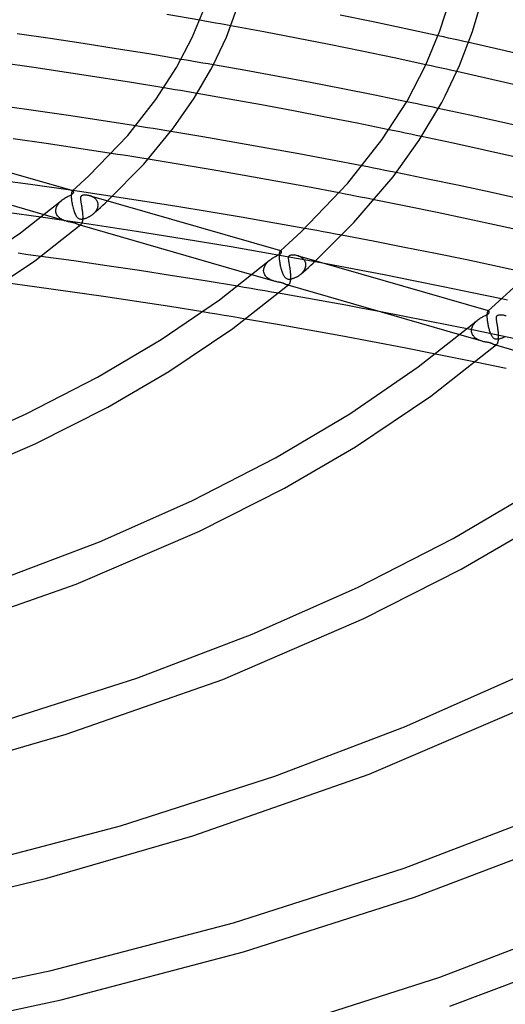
# Model space of a CAD drawing. Header units: millimetres. Extents: x -519 to 519, y -260 to 440.
# Tile 79 of 107: x 127 to 190, y 142 to 270. Entities that reach past the tile are written whole.
import ezdxf

# ---------------------------------------------------------------- set-up
doc = ezdxf.new("R2010")
doc.units = ezdxf.units.MM
doc.layers.add('HIDDEN', color=7, linetype='Continuous')
doc.layers.add('THICK', color=7, linetype='Continuous')

msp = doc.modelspace()

# ---------------------------------------------------------------- linework, layer by layer
at = {"layer": 'HIDDEN'}
for p, q in [((150.76, 269.39), (150.09, 269.5)), ((151.43, 269.27), (150.76, 269.39)), ((152.1, 269.15), (151.43, 269.27)), ((152.77, 269.03), (152.1, 269.15)), ((153.44, 268.9), (152.77, 269.03)), ((154.11, 268.78), (153.44, 268.9)), ((181.56, 267.36), (180.9, 267.5)), ((182.21, 267.21), (181.56, 267.36)), ((182.87, 267.07), (182.21, 267.21)), ((183.53, 266.92), (182.87, 267.07)), ((184.18, 266.78), (183.53, 266.92)), ((184.84, 266.63), (184.18, 266.78)), ((148.38, 264.33), (147.69, 264.45)), ((149.07, 264.22), (148.38, 264.33)), ((149.77, 264.1), (149.07, 264.22)), ((150.46, 263.98), (149.77, 264.1)), ((151.15, 263.86), (150.46, 263.98)), ((151.84, 263.74), (151.15, 263.86)), ((179.98, 263.61), (179.31, 263.75)), ((180.65, 263.46), (179.98, 263.61)), ((181.31, 263.32), (180.65, 263.46)), ((181.97, 263.17), (181.31, 263.32)), ((182.64, 263.02), (181.97, 263.17)), ((183.3, 262.88), (182.64, 263.02)), ((146.17, 260.65), (145.46, 260.77)), ((146.89, 260.53), (146.17, 260.65)), ((147.6, 260.41), (146.89, 260.53)), ((148.31, 260.29), (147.6, 260.41)), ((149.03, 260.17), (148.31, 260.29)), ((149.74, 260.04), (149.03, 260.17)), ((177.49, 258.83), (176.8, 258.97)), ((178.17, 258.69), (177.49, 258.83)), ((178.85, 258.55), (178.17, 258.69)), ((179.54, 258.4), (178.85, 258.55)), ((180.22, 258.26), (179.54, 258.4)), ((180.9, 258.11), (180.22, 258.26)), ((142.57, 255.74), (141.81, 255.86)), ((143.32, 255.62), (142.57, 255.74)), ((144.08, 255.5), (143.32, 255.62)), ((144.83, 255.38), (144.08, 255.5)), ((145.59, 255.25), (144.83, 255.38)), ((146.34, 255.13), (145.59, 255.25)), ((175.23, 255.22), (174.52, 255.36)), ((175.93, 255.07), (175.23, 255.22)), ((176.63, 254.92), (175.93, 255.07)), ((177.34, 254.78), (176.63, 254.92)), ((178.04, 254.63), (177.34, 254.78)), ((178.74, 254.48), (178.04, 254.63)), ((139.45, 252.18), (138.65, 252.3)), ((140.24, 252.06), (139.45, 252.18)), ((141.03, 251.93), (140.24, 252.06)), ((141.82, 251.81), (141.03, 251.93)), ((142.61, 251.68), (141.82, 251.81)), ((143.4, 251.55), (142.61, 251.68)), ((171.8, 250.55), (171.07, 250.69)), ((172.54, 250.4), (171.8, 250.55)), ((173.27, 250.26), (172.54, 250.4)), ((174, 250.11), (173.27, 250.26)), ((174.74, 249.97), (174, 250.11)), ((175.47, 249.82), (174.74, 249.97)), ((128.23, 248.28), (123.07, 248.98)), ((133.38, 247.55), (128.23, 248.28)), ((133.5, 247), (133.49, 246.9)), ((133.49, 246.9), (133.49, 246.79)), ((133.51, 247.09), (133.5, 247)), ((133.52, 247.17), (133.51, 247.09)), ((133.53, 247.24), (133.52, 247.17)), ((133.55, 247.29), (133.53, 247.24)), ((133.57, 247.34), (133.55, 247.29)), ((133.58, 247.38), (133.57, 247.34)), ((133.6, 247.41), (133.58, 247.38)), ((133.63, 247.43), (133.6, 247.41)), ((133.64, 247.44), (133.63, 247.43)), ((133.63, 247.43), (133.63, 247.44)), ((133.63, 247.44), (133.64, 247.44)), ((133.65, 247.45), (133.64, 247.44)), ((133.64, 247.44), (133.64, 247.45)), ((133.64, 247.45), (133.65, 247.45)), ((133.65, 247.45), (133.66, 247.46)), ((133.67, 247.45), (133.65, 247.45)), ((133.66, 247.46), (133.66, 247.47)), ((133.68, 247.46), (133.67, 247.45)), ((133.69, 247.46), (133.68, 247.46)), ((133.71, 247.45), (133.69, 247.46)), ((134.55, 247.38), (133.7, 247.5)), ((135.4, 247.25), (134.55, 247.38)), ((136.24, 247.13), (135.4, 247.25)), ((135.97, 246.8), (135.86, 246.83)), ((137.09, 247), (136.24, 247.13)), ((137.93, 246.88), (137.09, 247)), ((138.78, 246.75), (137.93, 246.88)), ((168.85, 247.05), (168.1, 247.19)), ((169.61, 246.9), (168.85, 247.05)), ((170.37, 246.75), (169.61, 246.9)), ((131.62, 245.46), (131.67, 245.56)), ((131.67, 245.56), (131.73, 245.66)), ((131.73, 245.66), (131.8, 245.76)), ((131.8, 245.76), (131.87, 245.86)), ((131.87, 245.86), (131.95, 245.95)), ((131.95, 245.95), (132.04, 246.04)), ((132.04, 246.04), (132.13, 246.13)), ((132.13, 246.13), (132.22, 246.22)), ((133.49, 246.79), (133.49, 246.67)), ((133.49, 246.67), (133.49, 246.66)), ((133.49, 246.66), (133.49, 246.65)), ((133.49, 246.65), (133.49, 246.63)), ((133.49, 246.63), (133.49, 246.62)), ((133.49, 246.62), (133.49, 246.6)), ((133.49, 246.6), (133.49, 246.59)), ((133.49, 246.59), (133.5, 246.46)), ((133.5, 246.46), (133.51, 246.32)), ((133.51, 246.32), (133.53, 246.17)), ((133.53, 246.17), (133.55, 246.02)), ((133.55, 246.02), (133.58, 245.87)), ((133.58, 245.87), (133.61, 245.71)), ((133.61, 245.71), (133.64, 245.55)), ((136.08, 246.76), (135.97, 246.8)), ((136.19, 246.71), (136.08, 246.76)), ((136.29, 246.66), (136.19, 246.71)), ((136.38, 246.6), (136.29, 246.66)), ((136.48, 246.53), (136.38, 246.6)), ((136.56, 246.47), (136.48, 246.53)), ((136.64, 246.39), (136.56, 246.47)), ((136.71, 246.32), (136.64, 246.39)), ((136.77, 246.23), (136.71, 246.32)), ((136.82, 246.15), (136.77, 246.23)), ((136.87, 246.06), (136.82, 246.15)), ((136.9, 245.96), (136.87, 246.06)), ((136.93, 245.87), (136.9, 245.96)), ((136.95, 245.77), (136.93, 245.87)), ((136.94, 245.5), (136.95, 245.59)), ((136.95, 245.67), (136.95, 245.77)), ((136.95, 245.66), (136.95, 245.67)), ((136.95, 245.65), (136.95, 245.66)), ((136.95, 245.63), (136.95, 245.65)), ((136.95, 245.62), (136.95, 245.63)), ((136.95, 245.6), (136.95, 245.62)), ((136.95, 245.59), (136.95, 245.6)), ((137.27, 245.33), (137.57, 245.61)), ((137.57, 245.61), (137.87, 245.89)), ((137.87, 245.89), (138.17, 246.16)), ((171.12, 246.6), (170.37, 246.75)), ((171.88, 246.46), (171.12, 246.6)), ((172.63, 246.31), (171.88, 246.46)), ((132.86, 243.53), (129.97, 244.37)), ((131.49, 244.94), (131.5, 245.05)), ((131.49, 244.93), (131.49, 244.94)), ((131.49, 244.91), (131.49, 244.93)), ((131.49, 244.9), (131.49, 244.91)), ((131.49, 244.89), (131.49, 244.9)), ((131.49, 244.87), (131.49, 244.89)), ((131.49, 244.86), (131.49, 244.87)), ((131.51, 244.72), (131.49, 244.86)), ((131.5, 245.05), (131.52, 245.15)), ((131.54, 244.59), (131.51, 244.72)), ((131.52, 245.15), (131.54, 245.25)), ((131.54, 245.25), (131.58, 245.36)), ((131.58, 244.47), (131.54, 244.59)), ((131.58, 245.36), (131.62, 245.46)), ((131.64, 244.36), (131.58, 244.47)), ((131.71, 244.25), (131.64, 244.36)), ((133.64, 245.55), (133.67, 245.4)), ((133.67, 245.4), (133.71, 245.24)), ((133.71, 245.24), (133.76, 245.09)), ((133.76, 245.09), (133.8, 244.94)), ((133.8, 244.94), (133.85, 244.8)), ((133.85, 244.8), (133.9, 244.66)), ((133.9, 244.66), (133.96, 244.52)), ((133.96, 244.52), (134.01, 244.4)), ((134.01, 244.4), (134.07, 244.29)), ((134.07, 244.29), (134.13, 244.19)), ((136.05, 244.27), (136.12, 244.32)), ((136.12, 244.32), (136.2, 244.38)), ((136.2, 244.38), (136.27, 244.44)), ((136.27, 244.44), (136.35, 244.5)), ((136.35, 244.5), (136.66, 244.78)), ((136.35, 244.5), (136.42, 244.57)), ((136.42, 244.57), (136.49, 244.64)), ((136.49, 244.64), (136.56, 244.71)), ((136.56, 244.71), (136.62, 244.79)), ((136.62, 244.79), (136.68, 244.87)), ((136.66, 244.78), (136.96, 245.05)), ((136.68, 244.87), (136.74, 244.95)), ((136.74, 244.95), (136.79, 245.04)), ((136.79, 245.04), (136.83, 245.12)), ((136.83, 245.12), (136.87, 245.21)), ((136.87, 245.21), (136.9, 245.31)), ((136.9, 245.31), (136.93, 245.4)), ((136.93, 245.4), (136.94, 245.5)), ((136.96, 245.05), (137.27, 245.33)), ((135.75, 243.16), (129.57, 244.05)), ((131.79, 244.15), (131.71, 244.25)), ((131.87, 244.06), (131.79, 244.15)), ((131.97, 243.98), (131.87, 244.06)), ((132.07, 243.9), (131.97, 243.98)), ((132.17, 243.83), (132.07, 243.9)), ((132.28, 243.76), (132.17, 243.83)), ((132.4, 243.71), (132.28, 243.76)), ((132.52, 243.65), (132.4, 243.71)), ((132.63, 243.61), (132.52, 243.65)), ((132.75, 243.57), (132.63, 243.61)), ((132.86, 243.53), (132.75, 243.57)), ((132.97, 243.5), (132.86, 243.53)), ((133.07, 243.48), (132.97, 243.5)), ((133.18, 243.46), (133.07, 243.48)), ((133.27, 243.44), (133.18, 243.46)), ((133.36, 243.42), (133.27, 243.44)), ((133.46, 243.4), (133.36, 243.42)), ((133.54, 243.39), (133.46, 243.4)), ((133.63, 243.37), (133.54, 243.39)), ((133.71, 243.35), (133.63, 243.37)), ((133.79, 243.34), (133.71, 243.35)), ((133.86, 243.32), (133.79, 243.34)), ((133.93, 243.3), (133.86, 243.32)), ((133.99, 243.28), (133.93, 243.3)), ((134.05, 243.26), (133.99, 243.28)), ((134.11, 243.24), (134.05, 243.26)), ((134.18, 243.21), (134.11, 243.24)), ((134.13, 244.19), (134.19, 244.1)), ((134.25, 243.17), (134.18, 243.21)), ((134.19, 244.1), (134.26, 244.03)), ((134.31, 243.14), (134.25, 243.17)), ((134.26, 244.03), (134.32, 243.97)), ((134.37, 243.11), (134.31, 243.14)), ((134.32, 243.97), (134.38, 243.92)), ((134.43, 243.08), (134.37, 243.11)), ((134.38, 243.92), (134.44, 243.88)), ((134.49, 243.06), (134.43, 243.08)), ((134.44, 243.88), (134.5, 243.86)), ((134.54, 243.05), (134.49, 243.06)), ((134.64, 243.02), (134.49, 243.06)), ((134.5, 243.86), (134.56, 243.84)), ((134.58, 243.05), (134.54, 243.05)), ((134.56, 243.84), (134.63, 243.83)), ((134.62, 243.05), (134.58, 243.05)), ((134.66, 243.06), (134.62, 243.05)), ((134.63, 243.83), (134.7, 243.82)), ((134.7, 243.08), (134.66, 243.06)), ((134.7, 243.82), (134.78, 243.82)), ((134.73, 243.1), (134.7, 243.08)), ((134.78, 243.82), (134.85, 243.82)), ((134.85, 243.82), (134.93, 243.83)), ((134.93, 243.83), (135.01, 243.84)), ((135.01, 243.84), (135.08, 243.85)), ((135.08, 243.85), (135.15, 243.87)), ((135.15, 243.87), (135.22, 243.89)), ((135.22, 243.89), (135.29, 243.91)), ((135.29, 243.91), (135.36, 243.93)), ((135.36, 243.93), (135.43, 243.95)), ((135.43, 243.95), (135.5, 243.98)), ((135.5, 243.98), (135.58, 244.01)), ((135.58, 244.01), (135.65, 244.05)), ((135.65, 244.05), (135.73, 244.09)), ((135.73, 244.09), (135.81, 244.13)), ((141.92, 242.22), (135.75, 243.16)), ((135.81, 244.13), (135.89, 244.17)), ((135.89, 244.17), (135.97, 244.22)), ((135.97, 244.22), (136.05, 244.27)), ((148.05, 241.24), (141.92, 242.22)), ((164.44, 242.47), (163.64, 242.61)), ((165.23, 242.32), (164.44, 242.47)), ((166.03, 242.17), (165.23, 242.32)), ((166.82, 242.03), (166.03, 242.17)), ((167.62, 241.88), (166.82, 242.03)), ((168.41, 241.73), (167.62, 241.88)), ((154.13, 240.23), (148.05, 241.24)), ((127.6, 239.26), (126.63, 239.39)), ((128.57, 239.13), (127.6, 239.26)), ((160.17, 239.17), (154.13, 240.23)), ((160.35, 239.32), (160.34, 239.23)), ((160.34, 239.23), (160.34, 239.14)), ((160.36, 239.39), (160.35, 239.32)), ((160.37, 239.46), (160.36, 239.39)), ((160.39, 239.51), (160.37, 239.46)), ((160.4, 239.56), (160.39, 239.51)), ((160.42, 239.6), (160.4, 239.56)), ((160.44, 239.64), (160.42, 239.6)), ((160.45, 239.66), (160.44, 239.64)), ((160.47, 239.68), (160.45, 239.66)), ((160.49, 239.69), (160.47, 239.68)), ((160.47, 239.68), (160.48, 239.69)), ((160.48, 239.69), (160.49, 239.69)), ((160.5, 239.7), (160.49, 239.69)), ((160.49, 239.69), (160.49, 239.7)), ((160.49, 239.7), (160.5, 239.7)), ((160.5, 239.7), (160.51, 239.71)), ((160.51, 239.7), (160.5, 239.7)), ((160.51, 239.71), (160.51, 239.72)), ((160.53, 239.71), (160.51, 239.7)), ((160.54, 239.71), (160.53, 239.71)), ((160.55, 239.7), (160.54, 239.71)), ((129.54, 239), (128.57, 239.13)), ((158.54, 237.86), (158.61, 237.97)), ((158.61, 237.97), (158.69, 238.07)), ((158.69, 238.07), (158.77, 238.18)), ((158.77, 238.18), (158.87, 238.28)), ((158.87, 238.28), (158.97, 238.37)), ((158.97, 238.37), (159.07, 238.47)), ((166.19, 238.08), (160.17, 239.17)), ((160.34, 239.14), (160.34, 239.04)), ((160.34, 239.04), (160.34, 238.92)), ((160.34, 238.92), (160.34, 238.91)), ((160.34, 238.91), (160.34, 238.9)), ((160.34, 238.9), (160.34, 238.88)), ((160.34, 238.88), (160.34, 238.87)), ((160.34, 238.87), (160.34, 238.85)), ((160.34, 238.85), (160.34, 238.84)), ((160.34, 238.84), (160.35, 238.72)), ((160.35, 238.72), (160.36, 238.59)), ((160.36, 238.59), (160.37, 238.46)), ((160.37, 238.46), (160.39, 238.33)), ((160.39, 238.33), (160.41, 238.19)), ((160.41, 238.19), (160.44, 238.05)), ((160.44, 238.05), (160.46, 237.91)), ((162.82, 239.05), (162.7, 239.08)), ((162.93, 239), (162.82, 239.05)), ((163.04, 238.96), (162.93, 239)), ((163.14, 238.9), (163.04, 238.96)), ((163.23, 238.85), (163.14, 238.9)), ((163.33, 238.78), (163.23, 238.85)), ((163.41, 238.71), (163.33, 238.78)), ((163.49, 238.64), (163.41, 238.71)), ((163.56, 238.56), (163.49, 238.64)), ((163.62, 238.48), (163.56, 238.56)), ((163.67, 238.4), (163.62, 238.48)), ((163.72, 238.31), (163.67, 238.4)), ((163.75, 238.21), (163.72, 238.31)), ((163.78, 238.12), (163.75, 238.21)), ((163.79, 238.02), (163.78, 238.12)), ((163.8, 237.92), (163.79, 238.02)), ((163.8, 237.91), (163.8, 237.92)), ((164.43, 237.85), (164.73, 238.13)), ((164.73, 238.13), (165.03, 238.41)), ((158.34, 237.19), (158.35, 237.3)), ((158.34, 237.18), (158.34, 237.19)), ((158.34, 237.16), (158.34, 237.18)), ((158.34, 237.15), (158.34, 237.16)), ((158.34, 237.13), (158.34, 237.15)), ((158.34, 237.12), (158.34, 237.13)), ((158.34, 237.11), (158.34, 237.12)), ((158.36, 236.97), (158.34, 237.11)), ((158.35, 237.3), (158.37, 237.41)), ((158.39, 236.84), (158.36, 236.97)), ((158.37, 237.41), (158.4, 237.52)), ((158.43, 236.72), (158.39, 236.84)), ((158.4, 237.52), (158.44, 237.64)), ((158.49, 236.61), (158.43, 236.72)), ((158.44, 237.64), (158.49, 237.75)), ((158.49, 237.75), (158.54, 237.86)), ((160.46, 237.91), (160.49, 237.77)), ((160.49, 237.77), (160.53, 237.63)), ((160.53, 237.63), (160.56, 237.49)), ((160.56, 237.49), (160.6, 237.35)), ((160.6, 237.35), (160.64, 237.22)), ((160.64, 237.22), (160.68, 237.09)), ((160.68, 237.09), (160.73, 236.96)), ((160.73, 236.96), (160.77, 236.84)), ((160.77, 236.84), (160.82, 236.73)), ((160.82, 236.73), (160.87, 236.62)), ((163.01, 236.6), (163.1, 236.67)), ((163.1, 236.67), (163.19, 236.74)), ((163.19, 236.75), (163.5, 237.02)), ((163.19, 236.74), (163.28, 236.83)), ((163.28, 236.83), (163.37, 236.92)), ((163.37, 236.92), (163.46, 237.02)), ((163.46, 237.02), (163.53, 237.12)), ((163.5, 237.02), (163.81, 237.3)), ((163.53, 237.12), (163.61, 237.23)), ((163.61, 237.23), (163.67, 237.35)), ((163.67, 237.35), (163.72, 237.46)), ((163.72, 237.46), (163.76, 237.59)), ((163.76, 237.59), (163.79, 237.71)), ((163.79, 237.71), (163.8, 237.84)), ((163.8, 237.9), (163.8, 237.91)), ((163.8, 237.88), (163.8, 237.9)), ((163.8, 237.87), (163.8, 237.88)), ((163.8, 237.85), (163.8, 237.87)), ((163.8, 237.84), (163.8, 237.85)), ((163.81, 237.3), (164.12, 237.58)), ((164.12, 237.58), (164.43, 237.85)), ((159.71, 235.78), (156.83, 236.61)), ((158.56, 236.5), (158.49, 236.61)), ((158.63, 236.4), (158.56, 236.5)), ((158.72, 236.31), (158.63, 236.4)), ((158.81, 236.23), (158.72, 236.31)), ((158.91, 236.15), (158.81, 236.23)), ((159.02, 236.08), (158.91, 236.15)), ((159.12, 236.02), (159.02, 236.08)), ((159.24, 235.96), (159.12, 236.02)), ((159.35, 235.91), (159.24, 235.96)), ((159.47, 235.86), (159.35, 235.91)), ((159.59, 235.82), (159.47, 235.86)), ((159.71, 235.78), (159.59, 235.82)), ((159.82, 235.75), (159.71, 235.78)), ((159.94, 235.73), (159.82, 235.75)), ((160.04, 235.7), (159.94, 235.73)), ((160.15, 235.68), (160.04, 235.7)), ((160.24, 235.66), (160.15, 235.68)), ((160.33, 235.65), (160.24, 235.66)), ((160.42, 235.63), (160.33, 235.65)), ((160.49, 235.62), (160.42, 235.63)), ((160.56, 235.6), (160.49, 235.62)), ((160.63, 235.59), (160.56, 235.6)), ((160.69, 235.57), (160.63, 235.59)), ((160.75, 235.56), (160.69, 235.57)), ((160.8, 235.54), (160.75, 235.56)), ((160.86, 235.53), (160.8, 235.54)), ((160.91, 235.51), (160.86, 235.53)), ((160.87, 236.62), (160.93, 236.53)), ((160.96, 235.49), (160.91, 235.51)), ((160.93, 236.53), (160.98, 236.43)), ((161.01, 235.46), (160.96, 235.49)), ((160.98, 236.43), (161.04, 236.35)), ((161.06, 235.44), (161.01, 235.46)), ((161.04, 236.35), (161.1, 236.28)), ((161.1, 235.42), (161.06, 235.44)), ((161.1, 236.28), (161.16, 236.22)), ((161.15, 235.4), (161.1, 235.42)), ((161.19, 235.38), (161.15, 235.4)), ((161.16, 236.22), (161.23, 236.17)), ((161.23, 236.17), (161.29, 236.13)), ((161.29, 236.13), (161.36, 236.11)), ((161.36, 236.11), (161.43, 236.09)), ((161.43, 236.09), (161.5, 236.07)), ((161.5, 236.07), (161.58, 236.07)), ((161.58, 236.07), (161.66, 236.07)), ((161.66, 236.07), (161.75, 236.07)), ((161.75, 236.07), (161.83, 236.08)), ((161.83, 236.08), (161.9, 236.1)), ((161.9, 236.1), (161.99, 236.11)), ((161.99, 236.11), (162.07, 236.14)), ((162.07, 236.14), (162.16, 236.16)), ((162.16, 236.16), (162.25, 236.19)), ((162.25, 236.19), (162.34, 236.23)), ((162.34, 236.23), (162.43, 236.27)), ((162.43, 236.27), (162.53, 236.31)), ((162.53, 236.31), (162.63, 236.36)), ((162.63, 236.36), (162.72, 236.41)), ((162.72, 236.41), (162.82, 236.47)), ((162.82, 236.47), (162.91, 236.53)), ((162.91, 236.53), (163.01, 236.6)), ((155.84, 234.98), (154.96, 235.13)), ((156.72, 234.84), (155.84, 234.98)), ((157.6, 234.69), (156.72, 234.84)), ((158.48, 234.54), (157.6, 234.69)), ((159.36, 234.38), (158.48, 234.54)), ((160.24, 234.23), (159.36, 234.38)), ((161.23, 235.36), (161.19, 235.38)), ((161.27, 235.34), (161.23, 235.36)), ((161.3, 235.33), (161.27, 235.34)), ((161.34, 235.31), (161.3, 235.33)), ((161.38, 235.3), (161.34, 235.31)), ((161.49, 235.27), (161.34, 235.31)), ((161.41, 235.3), (161.38, 235.3)), ((161.45, 235.3), (161.41, 235.3)), ((161.49, 235.3), (161.45, 235.3)), ((161.52, 235.31), (161.49, 235.3)), ((161.55, 235.33), (161.52, 235.31)), ((161.58, 235.35), (161.55, 235.33)), ((189.85, 233.32), (189.06, 233.49)), ((151.39, 231.67), (150.46, 231.82)), ((152.31, 231.52), (151.39, 231.67)), ((185.49, 229.46), (173.28, 231.87)), ((187.2, 231.58), (187.19, 231.49)), ((187.21, 231.66), (187.2, 231.58)), ((187.23, 231.73), (187.21, 231.66)), ((187.24, 231.79), (187.23, 231.73)), ((187.26, 231.84), (187.24, 231.79)), ((187.28, 231.88), (187.26, 231.84)), ((187.3, 231.91), (187.28, 231.88)), ((187.32, 231.93), (187.3, 231.91)), ((187.34, 231.94), (187.32, 231.93)), ((187.32, 231.93), (187.33, 231.94)), ((187.33, 231.94), (187.34, 231.95)), ((187.33, 231.94), (187.33, 231.94)), ((187.35, 231.95), (187.34, 231.94)), ((187.34, 231.95), (187.35, 231.95)), ((187.35, 231.96), (187.36, 231.97)), ((187.35, 231.95), (187.35, 231.96)), ((187.36, 231.95), (187.35, 231.95)), ((187.38, 231.96), (187.36, 231.95)), ((187.39, 231.96), (187.38, 231.96)), ((187.4, 231.95), (187.39, 231.96)), ((153.24, 231.36), (152.31, 231.52)), ((154.16, 231.21), (153.24, 231.36)), ((155.08, 231.06), (154.16, 231.21)), ((156, 230.9), (155.08, 231.06)), ((185.44, 230.19), (185.52, 230.3)), ((185.52, 230.3), (185.61, 230.41)), ((185.61, 230.41), (185.71, 230.52)), ((185.71, 230.52), (185.81, 230.62)), ((185.81, 230.62), (185.92, 230.71)), ((187.19, 231.4), (187.18, 231.29)), ((187.18, 231.29), (187.19, 231.17)), ((187.19, 231.49), (187.19, 231.4)), ((187.19, 231.17), (187.19, 231.16)), ((187.19, 231.16), (187.19, 231.15)), ((187.19, 231.15), (187.19, 231.13)), ((187.19, 231.13), (187.19, 231.12)), ((187.19, 231.12), (187.19, 231.1)), ((187.19, 231.1), (187.19, 231.09)), ((187.19, 231.09), (187.2, 230.97)), ((187.2, 230.97), (187.21, 230.85)), ((187.21, 230.85), (187.22, 230.72)), ((187.22, 230.72), (187.24, 230.59)), ((187.24, 230.59), (187.26, 230.46)), ((187.26, 230.46), (187.28, 230.33)), ((187.28, 230.33), (187.3, 230.2)), ((189.66, 231.3), (189.55, 231.33)), ((185.19, 229.44), (185.2, 229.57)), ((185.19, 229.43), (185.19, 229.44)), ((185.19, 229.41), (185.19, 229.43)), ((185.19, 229.4), (185.19, 229.41)), ((185.19, 229.38), (185.19, 229.4)), ((185.19, 229.37), (185.19, 229.38)), ((185.19, 229.36), (185.19, 229.37)), ((185.2, 229.23), (185.19, 229.36)), ((185.2, 229.57), (185.22, 229.7)), ((185.23, 229.11), (185.2, 229.23)), ((185.22, 229.7), (185.26, 229.82)), ((185.27, 228.99), (185.23, 229.11)), ((185.26, 229.82), (185.31, 229.95)), ((185.31, 229.95), (185.37, 230.07)), ((185.37, 230.07), (185.44, 230.19)), ((197.5, 226.9), (185.49, 229.46)), ((187.3, 230.2), (187.33, 230.07)), ((187.33, 230.07), (187.36, 229.94)), ((187.36, 229.94), (187.39, 229.81)), ((187.39, 229.81), (187.42, 229.69)), ((187.42, 229.69), (187.46, 229.57)), ((187.46, 229.57), (187.49, 229.45)), ((187.49, 229.45), (187.53, 229.34)), ((187.53, 229.34), (187.57, 229.23)), ((187.57, 229.23), (187.61, 229.13)), ((187.61, 229.13), (187.65, 229.03)), ((187.65, 229.03), (187.69, 228.94)), ((186.55, 228.03), (183.69, 228.86)), ((185.33, 228.88), (185.27, 228.99)), ((185.39, 228.77), (185.33, 228.88)), ((185.47, 228.67), (185.39, 228.77)), ((185.55, 228.58), (185.47, 228.67)), ((185.64, 228.49), (185.55, 228.58)), ((185.75, 228.41), (185.64, 228.49)), ((185.85, 228.34), (185.75, 228.41)), ((185.96, 228.27), (185.85, 228.34)), ((186.08, 228.21), (185.96, 228.27)), ((186.2, 228.16), (186.08, 228.21)), ((186.31, 228.11), (186.2, 228.16)), ((186.43, 228.07), (186.31, 228.11)), ((186.56, 228.03), (186.43, 228.07)), ((186.67, 228), (186.56, 228.03)), ((186.79, 227.97), (186.67, 228)), ((186.91, 227.95), (186.79, 227.97)), ((187.02, 227.93), (186.91, 227.95)), ((187.12, 227.91), (187.02, 227.93)), ((187.22, 227.89), (187.12, 227.91)), ((187.31, 227.87), (187.22, 227.89)), ((187.38, 227.86), (187.31, 227.87)), ((187.45, 227.85), (187.38, 227.86)), ((187.5, 227.83), (187.45, 227.85)), ((187.55, 227.82), (187.5, 227.83)), ((187.6, 227.81), (187.55, 227.82)), ((187.65, 227.79), (187.6, 227.81)), ((187.69, 227.78), (187.65, 227.79)), ((187.69, 228.94), (187.73, 228.86)), ((187.74, 227.76), (187.69, 227.78)), ((187.73, 228.86), (187.77, 228.78)), ((187.79, 227.74), (187.74, 227.76)), ((187.77, 228.78), (187.81, 228.71)), ((187.81, 228.71), (187.86, 228.64)), ((187.86, 228.64), (187.91, 228.58)), ((187.91, 228.58), (187.96, 228.52)), ((187.96, 228.52), (188.01, 228.47)), ((188.01, 228.47), (188.07, 228.42)), ((188.07, 228.42), (188.13, 228.39)), ((188.13, 228.39), (188.19, 228.36)), ((188.19, 228.36), (188.25, 228.34)), ((188.25, 228.34), (188.32, 228.33)), ((188.32, 228.33), (188.39, 228.32)), ((188.39, 228.32), (188.47, 228.32)), ((188.47, 228.32), (188.56, 228.32)), ((188.56, 228.32), (188.65, 228.33)), ((188.65, 228.33), (188.73, 228.34)), ((188.73, 228.34), (188.82, 228.36)), ((188.82, 228.36), (188.9, 228.38)), ((188.9, 228.38), (188.99, 228.41)), ((188.99, 228.41), (189.08, 228.44)), ((189.08, 228.44), (189.18, 228.48)), ((189.18, 228.48), (189.28, 228.52)), ((189.28, 228.52), (189.37, 228.56)), ((189.37, 228.56), (189.47, 228.61)), ((189.47, 228.61), (189.57, 228.66)), ((187.84, 227.72), (187.79, 227.74)), ((187.89, 227.7), (187.84, 227.72)), ((187.94, 227.67), (187.89, 227.7)), ((187.99, 227.65), (187.94, 227.67)), ((188.04, 227.62), (187.99, 227.65)), ((188.09, 227.6), (188.04, 227.62)), ((188.14, 227.58), (188.09, 227.6)), ((188.19, 227.56), (188.14, 227.58)), ((188.23, 227.55), (188.19, 227.56)), ((188.33, 227.52), (188.19, 227.56)), ((188.27, 227.55), (188.23, 227.55)), ((188.32, 227.55), (188.27, 227.55)), ((188.36, 227.56), (188.32, 227.55)), ((188.4, 227.58), (188.36, 227.56)), ((188.43, 227.6), (188.4, 227.58)), ((181.41, 226.2), (180.55, 226.38)), ((182.27, 226.03), (181.41, 226.2)), ((183.12, 225.86), (182.27, 226.03)), ((183.98, 225.68), (183.12, 225.86)), ((184.84, 225.51), (183.98, 225.68)), ((185.69, 225.33), (184.84, 225.51))]:
    msp.add_line(p, q, dxfattribs=at)
at = {"layer": 'THICK'}
for p, q in [((181.12, 268.12), (182.43, 272.26)), ((185.34, 268.05), (186.54, 272.16)), ((150.09, 269.5), (145.85, 270.24)), ((149.12, 267.27), (150.63, 270.89)), ((153.52, 267.32), (154.85, 270.88)), ((172.49, 269.29), (168.24, 270.15)), ((158.36, 268), (154.11, 268.78)), ((176.71, 268.4), (172.49, 269.29)), ((130.76, 267.13), (126.48, 267.75)), ((147.1, 263.41), (149.12, 267.27)), ((151.82, 263.7), (153.52, 267.32)), ((162.6, 267.19), (158.36, 268)), ((180.9, 267.5), (176.71, 268.4)), ((179.3, 263.73), (181.12, 268.12)), ((183.66, 263.68), (185.34, 268.05)), ((135.02, 266.49), (130.76, 267.13)), ((139.27, 265.83), (135.02, 266.49)), ((166.81, 266.36), (162.6, 267.19)), ((171.01, 265.51), (166.81, 266.36)), ((188.97, 265.69), (184.84, 266.63)), ((143.49, 265.15), (139.27, 265.83)), ((147.69, 264.45), (143.49, 265.15)), ((175.18, 264.64), (171.01, 265.51)), ((193.12, 264.72), (188.97, 265.69)), ((128.63, 263.4), (124.38, 264.01)), ((132.87, 262.77), (128.63, 263.4)), ((144.42, 259.26), (147.1, 263.41)), ((151.53, 263.15), (151.82, 263.7)), ((156.04, 263), (151.84, 263.74)), ((179.31, 263.75), (175.18, 264.64)), ((176.86, 259.07), (179.3, 263.73)), ((181.79, 259.73), (183.66, 263.68)), ((137.08, 262.12), (132.87, 262.77)), ((141.28, 261.46), (137.08, 262.12)), ((149.35, 259.42), (151.53, 263.15)), ((160.22, 262.23), (156.04, 263)), ((164.39, 261.45), (160.22, 262.23)), ((187.44, 261.94), (183.3, 262.88)), ((145.46, 260.77), (141.28, 261.46)), ((168.55, 260.64), (164.39, 261.45)), ((191.56, 260.98), (187.44, 261.94)), ((153.9, 259.31), (149.74, 260.04)), ((172.69, 259.82), (168.55, 260.64)), ((176.8, 258.97), (172.69, 259.82)), ((181.34, 258.9), (181.79, 259.73)), ((129.19, 257.76), (124.95, 258.35)), ((140.78, 254.63), (144.42, 259.26)), ((146.69, 255.59), (149.35, 259.42)), ((158.05, 258.56), (153.9, 259.31)), ((162.2, 257.79), (158.05, 258.56)), ((173.61, 254.05), (176.86, 259.07)), ((178.43, 254.01), (181.34, 258.9)), ((133.41, 257.14), (129.19, 257.76)), ((137.62, 256.51), (133.41, 257.14)), ((166.33, 257), (162.2, 257.79)), ((184.99, 257.23), (180.9, 258.11)), ((189.05, 256.33), (184.99, 257.23)), ((141.81, 255.86), (137.62, 256.51)), ((170.43, 256.19), (166.33, 257)), ((174.52, 255.36), (170.43, 256.19)), ((193.08, 255.41), (189.05, 256.33)), ((133.71, 247.45), (109.02, 254.58)), ((135.76, 249.39), (140.78, 254.63)), ((142.85, 250.93), (146.69, 255.59)), ((150.49, 254.44), (146.34, 255.13)), ((182.83, 253.61), (178.74, 254.48)), ((130.23, 253.57), (126, 254.17)), ((134.45, 252.94), (130.23, 253.57)), ((154.63, 253.73), (150.49, 254.44)), ((158.75, 253), (154.63, 253.73)), ((169.22, 248.46), (173.61, 254.05)), ((175.06, 249.29), (178.43, 254.01)), ((186.89, 252.71), (182.83, 253.61)), ((138.65, 252.3), (134.45, 252.94)), ((162.87, 252.25), (158.75, 253)), ((166.98, 251.48), (162.87, 252.25)), ((190.92, 251.8), (186.89, 252.71)), ((129.97, 244.37), (107.79, 250.77)), ((138.17, 246.16), (142.85, 250.93)), ((147.55, 250.88), (143.4, 251.55)), ((151.68, 250.18), (147.55, 250.88)), ((171.07, 250.69), (166.98, 251.48)), ((133.66, 247.47), (135.76, 249.39)), ((155.8, 249.46), (151.68, 250.18)), ((159.91, 248.73), (155.8, 249.46)), ((179.54, 248.99), (175.47, 249.82)), ((164.01, 247.97), (159.91, 248.73)), ((163.18, 242.16), (169.22, 248.46)), ((170, 243.37), (175.06, 249.29)), ((183.6, 248.14), (179.54, 248.99)), ((187.62, 247.28), (183.6, 248.14)), ((133.2, 246.83), (133.29, 246.88)), ((133.29, 246.88), (133.39, 246.92)), ((133.43, 247.54), (133.38, 247.55)), ((133.39, 246.92), (133.47, 246.97)), ((133.49, 247.53), (133.43, 247.54)), ((133.47, 246.97), (133.54, 247.01)), ((133.54, 247.52), (133.49, 247.53)), ((133.6, 247.52), (133.54, 247.52)), ((133.54, 247.01), (133.6, 247.04)), ((133.65, 247.51), (133.6, 247.52)), ((133.6, 247.04), (133.65, 247.08)), ((133.7, 247.5), (133.65, 247.51)), ((133.65, 247.08), (133.69, 247.11)), ((133.69, 247.11), (133.74, 247.15)), ((133.73, 247.45), (133.71, 247.45)), ((133.74, 247.43), (133.73, 247.45)), ((133.76, 247.42), (133.74, 247.43)), ((133.74, 247.15), (133.77, 247.19)), ((133.77, 247.4), (133.76, 247.42)), ((133.78, 247.38), (133.77, 247.4)), ((133.77, 247.19), (133.79, 247.23)), ((133.79, 247.35), (133.78, 247.38)), ((133.8, 247.33), (133.79, 247.35)), ((133.79, 247.23), (133.8, 247.27)), ((133.8, 247.3), (133.8, 247.33)), ((133.8, 247.27), (133.8, 247.3)), ((134.86, 246.85), (134.81, 246.82)), ((134.91, 246.87), (134.86, 246.85)), ((134.97, 246.89), (134.91, 246.87)), ((135.05, 246.9), (134.97, 246.89)), ((135.13, 246.91), (135.05, 246.9)), ((135.22, 246.92), (135.13, 246.91)), ((135.32, 246.92), (135.22, 246.92)), ((135.42, 246.91), (135.32, 246.92)), ((135.53, 246.9), (135.42, 246.91)), ((135.63, 246.88), (135.53, 246.9)), ((135.75, 246.86), (135.63, 246.88)), ((135.86, 246.83), (135.75, 246.86)), ((160.55, 239.7), (135.86, 246.83)), ((168.1, 247.19), (164.01, 247.97)), ((191.62, 246.39), (187.62, 247.28)), ((126.92, 242.04), (132.22, 246.22)), ((132.22, 246.22), (132.32, 246.3)), ((132.32, 246.3), (132.43, 246.38)), ((132.43, 246.38), (132.54, 246.45)), ((132.54, 246.45), (132.65, 246.53)), ((132.65, 246.53), (132.76, 246.59)), ((132.76, 246.59), (132.87, 246.66)), ((132.87, 246.66), (132.98, 246.72)), ((132.98, 246.72), (133.09, 246.78)), ((133.09, 246.78), (133.2, 246.83)), ((134.68, 246.63), (134.67, 246.59)), ((134.67, 246.59), (134.67, 246.53)), ((134.67, 246.53), (134.67, 246.47)), ((134.67, 246.47), (134.67, 246.4)), ((134.67, 246.4), (134.68, 246.33)), ((134.69, 246.67), (134.68, 246.63)), ((134.68, 246.33), (134.69, 246.25)), ((134.71, 246.71), (134.69, 246.67)), ((134.69, 246.25), (134.7, 246.16)), ((134.7, 246.16), (134.72, 246.07)), ((134.73, 246.74), (134.71, 246.71)), ((134.72, 246.07), (134.74, 245.96)), ((134.75, 246.77), (134.73, 246.74)), ((134.74, 245.96), (134.76, 245.86)), ((134.77, 246.8), (134.75, 246.77)), ((134.76, 245.86), (134.78, 245.75)), ((134.81, 246.82), (134.77, 246.8)), ((134.78, 245.75), (134.8, 245.64)), ((134.8, 245.64), (134.82, 245.52)), ((142.97, 246.1), (138.78, 246.75)), ((147.14, 245.44), (142.97, 246.1)), ((176.7, 245.49), (172.63, 246.31)), ((129.57, 244.05), (125.22, 244.66)), ((134.82, 245.52), (134.84, 245.4)), ((134.84, 245.4), (134.85, 245.28)), ((134.85, 245.28), (134.87, 245.15)), ((134.87, 245.15), (134.89, 245.02)), ((134.89, 245.02), (134.91, 244.89)), ((134.91, 244.89), (134.92, 244.76)), ((134.92, 244.76), (134.93, 244.62)), ((134.93, 244.62), (134.94, 244.48)), ((134.94, 244.48), (134.95, 244.35)), ((134.95, 244.35), (134.96, 244.21)), ((151.29, 244.76), (147.14, 245.44)), ((155.42, 244.06), (151.29, 244.76)), ((180.75, 244.65), (176.7, 245.49)), ((184.77, 243.8), (180.75, 244.65)), ((128.76, 238.43), (134.74, 243.1)), ((156.83, 236.61), (134.64, 243.02)), ((134.78, 243.15), (134.73, 243.1)), ((134.82, 243.21), (134.78, 243.15)), ((134.85, 243.28), (134.82, 243.21)), ((134.88, 243.37), (134.85, 243.28)), ((134.91, 243.48), (134.88, 243.37)), ((134.93, 243.59), (134.91, 243.48)), ((134.94, 243.72), (134.93, 243.59)), ((134.95, 243.86), (134.94, 243.72)), ((134.96, 243.92), (134.95, 243.9)), ((134.95, 243.9), (134.95, 243.89)), ((134.95, 243.89), (134.95, 243.87)), ((134.95, 243.87), (134.95, 243.86)), ((134.96, 244.21), (134.96, 244.08)), ((134.96, 244.08), (134.96, 243.94)), ((134.96, 243.94), (134.96, 243.93)), ((134.96, 243.93), (134.96, 243.92)), ((159.53, 243.35), (155.42, 244.06)), ((163.64, 242.61), (159.53, 243.35)), ((165.03, 238.41), (170, 243.37)), ((188.76, 242.93), (184.77, 243.8)), ((120.75, 237.83), (126.92, 242.04)), ((160.51, 239.72), (163.18, 242.16)), ((192.72, 242.05), (188.76, 242.93)), ((172.48, 240.96), (168.41, 241.73)), ((176.53, 240.16), (172.48, 240.96)), ((160.27, 239.19), (160.35, 239.23)), ((160.35, 239.23), (160.41, 239.27)), ((160.41, 239.27), (160.46, 239.3)), ((160.46, 239.3), (160.5, 239.33)), ((160.5, 239.33), (160.54, 239.36)), ((160.54, 239.36), (160.59, 239.41)), ((160.57, 239.7), (160.55, 239.7)), ((160.59, 239.68), (160.57, 239.7)), ((160.6, 239.67), (160.59, 239.68)), ((160.59, 239.41), (160.62, 239.46)), ((160.62, 239.65), (160.6, 239.67)), ((160.63, 239.63), (160.62, 239.65)), ((160.62, 239.46), (160.64, 239.51)), ((160.64, 239.61), (160.63, 239.63)), ((160.64, 239.59), (160.64, 239.61)), ((160.64, 239.55), (160.64, 239.59)), ((160.64, 239.51), (160.64, 239.55)), ((180.56, 239.35), (176.53, 240.16)), ((184.57, 238.53), (180.56, 239.35)), ((121.95, 233.85), (128.76, 238.43)), ((133.81, 238.4), (129.54, 239)), ((138.08, 237.78), (133.81, 238.4)), ((152.62, 233.37), (159.07, 238.47)), ((159.07, 238.47), (159.18, 238.55)), ((159.18, 238.55), (159.29, 238.64)), ((159.29, 238.64), (159.41, 238.72)), ((159.41, 238.72), (159.52, 238.79)), ((159.52, 238.79), (159.64, 238.86)), ((159.64, 238.86), (159.76, 238.93)), ((159.76, 238.93), (159.87, 238.99)), ((159.87, 238.99), (159.98, 239.05)), ((159.98, 239.05), (160.08, 239.1)), ((160.08, 239.1), (160.18, 239.15)), ((160.18, 239.15), (160.27, 239.19)), ((161.53, 238.88), (161.52, 238.82)), ((161.52, 238.82), (161.52, 238.77)), ((161.52, 238.77), (161.52, 238.71)), ((161.52, 238.71), (161.52, 238.66)), ((161.52, 238.66), (161.53, 238.6)), ((161.54, 238.92), (161.53, 238.88)), ((161.53, 238.6), (161.53, 238.54)), ((161.53, 238.54), (161.54, 238.48)), ((161.56, 238.97), (161.54, 238.92)), ((161.54, 238.48), (161.55, 238.41)), ((161.55, 238.41), (161.56, 238.34)), ((161.59, 239.01), (161.56, 238.97)), ((161.56, 238.34), (161.58, 238.27)), ((161.58, 238.27), (161.59, 238.19)), ((161.62, 239.05), (161.59, 239.01)), ((161.59, 238.19), (161.61, 238.11)), ((161.61, 238.11), (161.62, 238.02)), ((161.66, 239.07), (161.62, 239.05)), ((161.62, 238.02), (161.64, 237.93)), ((161.64, 237.93), (161.65, 237.83)), ((161.71, 239.1), (161.66, 239.07)), ((161.77, 239.12), (161.71, 239.1)), ((161.84, 239.14), (161.77, 239.12)), ((161.93, 239.16), (161.84, 239.14)), ((162.02, 239.17), (161.93, 239.16)), ((162.12, 239.17), (162.02, 239.17)), ((162.23, 239.16), (162.12, 239.17)), ((162.35, 239.15), (162.23, 239.16)), ((162.46, 239.14), (162.35, 239.15)), ((162.58, 239.11), (162.46, 239.14)), ((162.7, 239.08), (162.58, 239.11)), ((187.4, 231.95), (162.71, 239.08)), ((170.05, 237.35), (166.19, 238.08)), ((188.56, 237.69), (184.57, 238.53)), ((142.32, 237.15), (138.08, 237.78)), ((146.56, 236.49), (142.32, 237.15)), ((161.65, 237.83), (161.67, 237.74)), ((161.67, 237.74), (161.69, 237.64)), ((161.69, 237.64), (161.7, 237.53)), ((161.7, 237.53), (161.72, 237.43)), ((161.72, 237.43), (161.73, 237.32)), ((161.73, 237.32), (161.75, 237.21)), ((161.75, 237.21), (161.76, 237.1)), ((161.76, 237.1), (161.77, 236.99)), ((161.77, 236.99), (161.78, 236.87)), ((161.78, 236.87), (161.79, 236.76)), ((161.79, 236.76), (161.8, 236.64)), ((173.89, 236.61), (170.05, 237.35)), ((192.52, 236.83), (188.56, 237.69)), ((129.02, 235.03), (124.68, 235.62)), ((150.77, 235.82), (146.56, 236.49)), ((154.96, 235.13), (150.77, 235.82)), ((161.64, 235.41), (161.61, 235.38)), ((161.66, 235.45), (161.64, 235.41)), ((161.68, 235.49), (161.66, 235.45)), ((161.7, 235.54), (161.68, 235.49)), ((161.72, 235.59), (161.7, 235.54)), ((161.74, 235.65), (161.72, 235.59)), ((161.75, 235.72), (161.74, 235.65)), ((161.77, 235.79), (161.75, 235.72)), ((161.78, 235.86), (161.77, 235.79)), ((161.79, 235.94), (161.78, 235.86)), ((161.8, 236.02), (161.79, 235.94)), ((161.8, 236.64), (161.8, 236.53)), ((161.8, 236.53), (161.81, 236.42)), ((161.81, 236.3), (161.8, 236.19)), ((161.8, 236.19), (161.8, 236.18)), ((161.8, 236.18), (161.8, 236.16)), ((161.8, 236.16), (161.8, 236.15)), ((161.8, 236.15), (161.8, 236.14)), ((161.8, 236.14), (161.8, 236.12)), ((161.8, 236.12), (161.8, 236.11)), ((161.8, 236.11), (161.8, 236.02)), ((161.81, 236.42), (161.81, 236.3)), ((177.71, 235.85), (173.89, 236.61)), ((181.51, 235.08), (177.71, 235.85)), ((133.34, 234.43), (129.02, 235.03)), ((137.64, 233.8), (133.34, 234.43)), ((154.34, 229.67), (161.58, 235.35)), ((162.42, 233.85), (160.24, 234.23)), ((183.69, 228.86), (161.49, 235.27)), ((161.61, 235.38), (161.58, 235.35)), ((185.29, 234.29), (181.51, 235.08)), ((189.06, 233.49), (185.29, 234.29)), ((187.36, 231.97), (190.6, 234.93)), ((141.93, 233.16), (137.64, 233.8)), ((146.21, 232.5), (141.93, 233.16)), ((145.11, 228.24), (152.62, 233.37)), ((164.6, 233.46), (162.42, 233.85)), ((166.78, 233.07), (164.6, 233.46)), ((168.95, 232.68), (166.78, 233.07)), ((150.46, 231.82), (146.21, 232.5)), ((171.12, 232.27), (168.95, 232.68)), ((173.28, 231.87), (171.12, 232.27)), ((187.29, 231.54), (187.33, 231.56)), ((187.33, 231.56), (187.36, 231.59)), ((187.36, 231.59), (187.39, 231.61)), ((187.39, 231.61), (187.42, 231.63)), ((187.42, 231.94), (187.4, 231.95)), ((187.44, 231.93), (187.42, 231.94)), ((187.42, 231.63), (187.44, 231.66)), ((187.45, 231.91), (187.44, 231.93)), ((187.44, 231.66), (187.46, 231.69)), ((187.47, 231.89), (187.45, 231.91)), ((187.46, 231.69), (187.47, 231.72)), ((187.48, 231.87), (187.47, 231.89)), ((187.47, 231.72), (187.49, 231.75)), ((187.49, 231.84), (187.48, 231.87)), ((187.49, 231.81), (187.49, 231.84)), ((187.49, 231.78), (187.49, 231.81)), ((187.49, 231.75), (187.49, 231.78)), ((160.12, 230.19), (156, 230.9)), ((178.32, 224.71), (185.92, 230.71)), ((185.92, 230.71), (186.02, 230.8)), ((186.02, 230.8), (186.14, 230.89)), ((186.14, 230.89), (186.25, 230.97)), ((186.25, 230.97), (186.36, 231.04)), ((186.36, 231.04), (186.48, 231.11)), ((186.48, 231.11), (186.59, 231.17)), ((186.59, 231.17), (186.69, 231.23)), ((186.69, 231.23), (186.8, 231.28)), ((186.8, 231.28), (186.89, 231.33)), ((186.89, 231.33), (186.98, 231.37)), ((186.98, 231.37), (187.07, 231.42)), ((187.07, 231.42), (187.14, 231.45)), ((187.14, 231.45), (187.2, 231.49)), ((187.2, 231.49), (187.25, 231.51)), ((187.25, 231.51), (187.29, 231.54)), ((188.37, 231.11), (188.36, 231.05)), ((188.36, 231.05), (188.36, 230.99)), ((188.36, 230.99), (188.37, 230.92)), ((188.38, 231.15), (188.37, 231.11)), ((188.37, 230.92), (188.37, 230.84)), ((188.37, 230.84), (188.38, 230.76)), ((188.39, 231.19), (188.38, 231.15)), ((188.38, 230.76), (188.4, 230.67)), ((188.41, 231.22), (188.39, 231.19)), ((188.4, 230.67), (188.41, 230.57)), ((188.43, 231.25), (188.41, 231.22)), ((188.41, 230.57), (188.43, 230.47)), ((188.45, 231.27), (188.43, 231.25)), ((188.43, 230.47), (188.45, 230.37)), ((188.47, 231.3), (188.45, 231.27)), ((188.45, 230.37), (188.47, 230.26)), ((188.5, 231.32), (188.47, 231.3)), ((188.55, 231.35), (188.5, 231.32)), ((188.6, 231.37), (188.55, 231.35)), ((188.66, 231.39), (188.6, 231.37)), ((188.73, 231.4), (188.66, 231.39)), ((188.81, 231.41), (188.73, 231.4)), ((188.9, 231.42), (188.81, 231.41)), ((189, 231.42), (188.9, 231.42)), ((189.11, 231.41), (189, 231.42)), ((189.21, 231.4), (189.11, 231.41)), ((189.33, 231.38), (189.21, 231.4)), ((189.44, 231.36), (189.33, 231.38)), ((189.55, 231.33), (189.44, 231.36)), ((146.09, 224.13), (154.34, 229.67)), ((164.22, 229.47), (160.12, 230.19)), ((168.32, 228.72), (164.22, 229.47)), ((188.47, 230.26), (188.49, 230.15)), ((188.49, 230.15), (188.51, 230.03)), ((188.51, 230.03), (188.53, 229.9)), ((188.53, 229.9), (188.55, 229.78)), ((188.55, 229.78), (188.57, 229.64)), ((188.57, 229.64), (188.59, 229.51)), ((188.59, 229.51), (188.6, 229.38)), ((188.6, 229.38), (188.62, 229.24)), ((188.62, 229.24), (188.63, 229.1)), ((188.63, 229.1), (188.64, 228.97)), ((136.88, 223.37), (145.11, 228.24)), ((172.41, 227.96), (168.32, 228.72)), ((176.49, 227.18), (172.41, 227.96)), ((188.53, 227.75), (188.5, 227.69)), ((188.56, 227.82), (188.53, 227.75)), ((188.59, 227.91), (188.56, 227.82)), ((188.61, 228), (188.59, 227.91)), ((188.63, 228.11), (188.61, 228)), ((188.64, 228.23), (188.63, 228.11)), ((188.64, 228.97), (188.65, 228.83)), ((188.65, 228.36), (188.64, 228.23)), ((188.65, 228.83), (188.65, 228.7)), ((188.65, 228.7), (188.65, 228.57)), ((188.65, 228.57), (188.65, 228.44)), ((188.65, 228.44), (188.65, 228.43)), ((188.65, 228.43), (188.65, 228.41)), ((188.65, 228.41), (188.65, 228.4)), ((188.65, 228.4), (188.65, 228.39)), ((188.65, 228.39), (188.65, 228.37)), ((188.65, 228.37), (188.65, 228.36)), ((180.55, 226.38), (176.49, 227.18)), ((179.92, 220.92), (188.43, 227.6)), ((210.55, 221.11), (188.33, 227.52)), ((188.47, 227.64), (188.43, 227.6)), ((188.5, 227.69), (188.47, 227.64)), ((189.68, 224.5), (185.69, 225.33)), ((138.19, 219.53), (146.09, 224.13)), ((169.48, 218.66), (178.32, 224.71)), ((127.65, 218.63), (136.88, 223.37)), ((170.22, 214.4), (179.92, 220.92)), ((128.82, 214.77), (138.19, 219.53)), ((117.44, 214.1), (127.65, 218.63)), ((159.86, 212.96), (169.48, 218.66)), ((115.19, 208.89), (128.82, 214.77)), ((161.03, 209.04), (170.22, 214.4)), ((149.06, 207.42), (159.86, 212.96)), ((150.06, 203.48), (161.03, 209.04)), ((182.83, 202.56), (193.84, 209.07)), ((137.14, 202.13), (149.06, 207.42)), ((183.86, 198.56), (194.36, 204.68)), ((134.12, 196.62), (150.06, 203.48)), ((170.48, 196.22), (182.83, 202.56)), ((124.14, 197.18), (137.14, 202.13)), ((171.3, 192.19), (183.86, 198.56)), ((116.46, 190.43), (134.12, 196.62)), ((156.84, 190.16), (170.48, 196.22)), ((153.05, 184.34), (171.3, 192.19)), ((141.97, 184.5), (156.84, 190.16)), ((124.27, 178.83), (141.97, 184.5)), ((176.54, 178.2), (191.9, 185.01)), ((132.82, 177.26), (153.05, 184.34)), ((171.98, 172.07), (192.54, 180.91)), ((159.8, 171.82), (176.54, 178.2)), ((116.04, 172.4), (132.82, 177.26)), ((139.85, 165.43), (159.8, 171.82)), ((149.18, 164.1), (171.98, 172.07)), ((176.48, 159.96), (194.97, 167)), ((118.55, 159.83), (139.85, 165.43)), ((130.31, 158.64), (149.18, 164.1)), ((177.81, 156.19), (196.49, 163.3)), ((154.43, 152.89), (176.48, 159.96)), ((112.63, 154.38), (130.31, 158.64)), ((155.73, 149.11), (177.81, 156.19)), ((130.88, 146.71), (154.43, 152.89)), ((181.08, 145.86), (200.05, 153.09)), ((132.19, 142.91), (155.73, 149.11)), ((182.41, 142.09), (201.57, 149.39)), ((106.08, 141.51), (130.88, 146.71)), ((158.43, 138.61), (181.08, 145.86)), ((107.42, 137.69), (132.19, 142.91))]:
    msp.add_line(p, q, dxfattribs=at)

doc.saveas('drawing.dxf')
